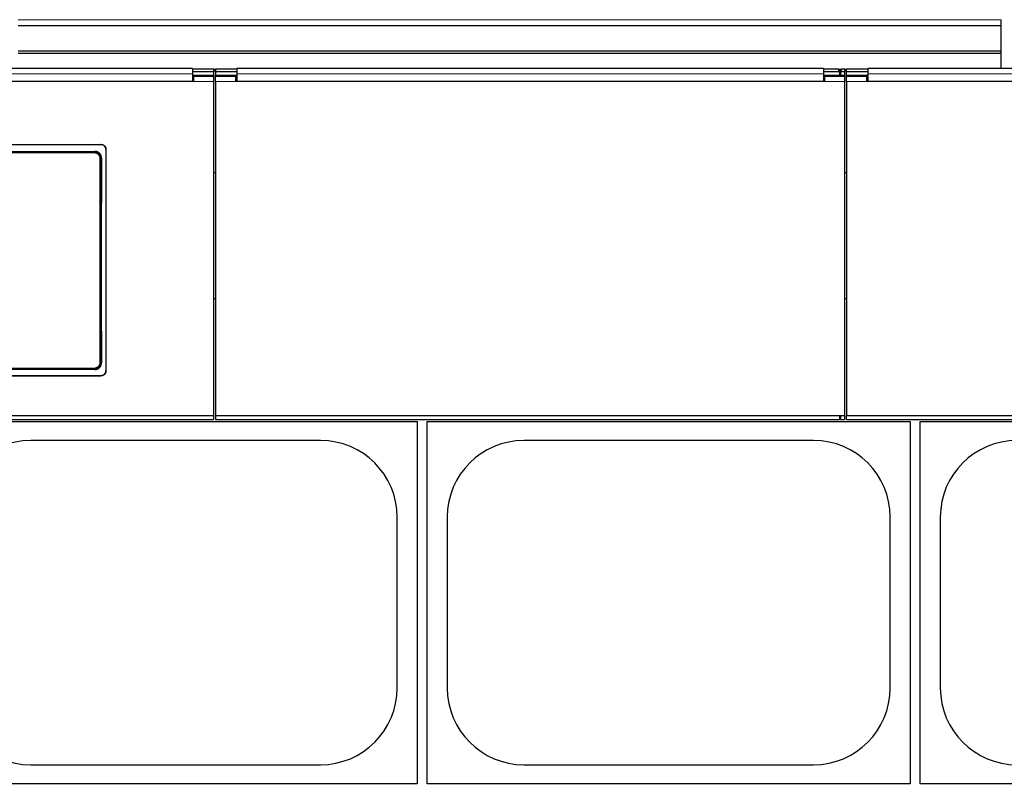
# Model space of a CAD drawing. Header units: inches. Extents: x 0 to 20790, y -12 to 14700.
# Tile 126 of 256: x 4192 to 5170, y 10383 to 11149. Entities that reach past the tile are written whole.
import ezdxf

# ---------------------------------------------------------------- set-up
doc = ezdxf.new("R2010")
doc.units = ezdxf.units.IN
doc.layers.add('1', color=7, linetype='Continuous', true_color=0xffffff)
doc.layers.add('254', color=7, linetype='Continuous', true_color=0xffffff)
doc.styles.add('latin_extended', font='simplex.shx')
doc.dimstyles.get("Standard").update_dxf_attribs({"dimtxt": 0.18, "dimasz": 0.18, "dimexe": 0.18, "dimexo": 0.0625, "dimgap": 0.09, "dimtad": 0, "dimtih": 1, "dimtoh": 1, "dimdec": 4, "dimzin": 0, "dimdsep": 46, "dimtxsty": 'Standard', "dimcen": 0.09, "dimadec": 0, "dimazin": 0, "dimtfac": 1, "dimtdec": 4, "dimtofl": 0, "dimtmove": 0, "dimatfit": 3, "dimfxl": 1, "dimtolj": 1, "dimtzin": 0, "dimarcsym": 0})

# ---------------------------------------------------------------- blocks, each defined once
blk = doc.blocks.new('_U4')
at = {"layer": '254', "color": 3, "linetype": 'Continuous', "lineweight": 13, "transparency": 16777216}
for p, q in [((1196.91, 10968.48), (1196.91, 7971.96)), ((8181.91, 9131.48), (8181.91, 7971.96)), ((1319.41, 8006.96), (8059.41, 8006.96))]:
    blk.add_line(p, q, dxfattribs=at)
at = {"layer": '254', "color": 3, "transparency": 16777216}
for points in [[(1319.41, 8027.37), (1319.41, 7986.54), (1196.91, 8006.96)], [(8059.41, 7986.54), (8059.41, 8027.37), (8181.91, 8006.96)]]:
    blk.add_solid(points, dxfattribs=at)
at = {"layer": 'Defpoints', "color": 0, "transparency": 16777216}
for p in [(1196.91, 11003.48), (8181.91, 9166.48), (8181.91, 8006.96)]:
    blk.add_point(p, dxfattribs=at)
at = {"layer": '254', "color": 2, "lineweight": 13, "transparency": 16777216, "insert": (4473.58, 8190.71), "char_height": 122.5, "attachment_point": 1, "style": 'latin_extended'}
blk.add_mtext('\\A1;6985', dxfattribs=at)

msp = doc.modelspace()

# ---------------------------------------------------------------- linework, layer by layer
at = {"layer": '1', "color": 110, "linetype": 'Continuous', "lineweight": 13}
for p, q in [((5167.415, 11149.215), (4190.415, 11149.215)), ((5005.665, 11097.345), (5005.665, 11099.943)), ((5008.665, 11099.943), (5008.665, 11097.345)), ((4384.665, 11087.856), (4364.665, 11087.856)), ((4406.665, 11087.856), (4386.665, 11087.856)), ((5011.665, 11087.856), (4991.665, 11087.856)), ((5033.665, 11087.856), (5013.665, 11087.856)), ((4266.193, 11017.732), (4266.751, 11018.29)), ((4272.665, 11025.048), (4272.665, 11025.353)), ((3878.137, 11017.732), (4266.193, 11017.732)), ((4266.193, 11016.822), (3878.137, 11016.822)), ((4266.193, 11017.732), (4266.193, 11016.822)), ((4273.21, 11011.767), (4272.659, 11011.216)), ((3878.137, 10803.04), (4266.193, 10803.04)), ((4266.193, 10803.04), (4266.193, 10802.131)), ((4272.659, 10808.647), (4273.151, 10808.155)), ((4266.193, 10802.131), (3878.137, 10802.131)), ((4266.688, 10801.636), (4266.193, 10802.131)), ((4272.665, 10795.324), (4272.665, 10795.593))]:
    msp.add_line(p, q, dxfattribs=at)
at = {"layer": '1', "color": 2, "linetype": 'Continuous', "lineweight": 25}
for p, q in [((5167.415, 11143.495), (5167.415, 11149.215)), ((4190.415, 11143.495), (5167.415, 11143.495)), ((5167.415, 11117.953), (5167.415, 11143.495)), ((5167.415, 11117.953), (4190.415, 11117.953)), ((5167.415, 11115.688), (5167.415, 11117.953)), ((5167.415, 11115.688), (4190.415, 11115.688)), ((5167.415, 11100.747), (5167.415, 11115.688)), ((4363.665, 11100.747), (3780.665, 11100.747)), ((4363.665, 11100.747), (4363.665, 11095.374)), ((4384.665, 11099.943), (4363.665, 11099.943)), ((4384.665, 11097.345), (4363.665, 11097.345)), ((4384.665, 11099.943), (4384.665, 11097.345)), ((4384.665, 11097.345), (4384.665, 11093.641)), ((4386.67, 11099.837), (4384.67, 11099.837)), ((4386.67, 11098.089), (4384.67, 11098.089)), ((4386.665, 11099.943), (4386.665, 11097.345)), ((4407.665, 11099.943), (4386.665, 11099.943)), ((4386.665, 11097.345), (4386.665, 11093.641)), ((4407.665, 11097.345), (4386.665, 11097.345)), ((4407.665, 11100.747), (4407.665, 11095.374)), ((4990.665, 11100.747), (4407.665, 11100.747)), ((4990.665, 11100.747), (4990.665, 11095.374)), ((5005.665, 11099.943), (4990.665, 11099.943)), ((5005.665, 11097.345), (4990.665, 11097.345)), ((5008.042, 11099.837), (5006.271, 11099.837)), ((5007.66, 11098.089), (5006.653, 11098.089)), ((5006.665, 11099.443), (5006.665, 11096.845)), ((5006.665, 11096.845), (5006.665, 11093.641)), ((5007.665, 11096.845), (5007.665, 11099.443)), ((5007.665, 11096.845), (5007.665, 11093.641)), ((5011.665, 11099.943), (5008.665, 11099.943)), ((5011.665, 11097.345), (5008.665, 11097.345)), ((5013.659, 11099.837), (5011.66, 11099.837)), ((5013.659, 11098.089), (5011.66, 11098.089)), ((5011.665, 11099.943), (5011.665, 11097.345)), ((5011.665, 11097.345), (5011.665, 11093.641)), ((5013.665, 11097.345), (5013.665, 11099.943)), ((5034.665, 11099.943), (5013.665, 11099.943)), ((5013.665, 11093.641), (5013.665, 11097.345)), ((5034.665, 11097.345), (5013.665, 11097.345)), ((5034.665, 11100.747), (5034.665, 11095.374)), ((5617.665, 11100.747), (5034.665, 11100.747)), ((4364.665, 11087.856), (3779.665, 11087.856)), ((4363.665, 11087.861), (3780.665, 11087.861)), ((4384.665, 11093.641), (4363.656, 11093.641)), ((4363.665, 11095.374), (4363.665, 11087.861)), ((4364.665, 11089.935), (4363.665, 11089.935)), ((4364.665, 11092.935), (4364.665, 11087.856)), ((4384.665, 11092.935), (4364.665, 11092.935)), ((4384.665, 11093.641), (4384.665, 11092.935)), ((4384.665, 11092.935), (4384.665, 11087.856)), ((4384.665, 11087.856), (4384.665, 10755.486)), ((4386.665, 11092.935), (4386.665, 11093.641)), ((4407.667, 11093.641), (4386.665, 11093.641)), ((4386.665, 11087.856), (4386.665, 11092.935)), ((4406.665, 11092.935), (4386.665, 11092.935)), ((4386.665, 11087.856), (4386.665, 10755.486)), ((4406.665, 11087.856), (4406.665, 11092.935)), ((4407.665, 11089.935), (4406.665, 11089.935)), ((4991.665, 11087.856), (4406.665, 11087.856)), ((4407.665, 11095.374), (4407.665, 11087.861)), ((4990.665, 11087.861), (4407.665, 11087.861)), ((5006.665, 11093.641), (4990.661, 11093.641)), ((4990.665, 11095.374), (4990.665, 11087.861)), ((4991.665, 11089.935), (4990.665, 11089.935)), ((4991.665, 11092.935), (4991.665, 11087.856)), ((5011.665, 11092.935), (4991.665, 11092.935)), ((5007.665, 11093.641), (5006.665, 11093.641)), ((5011.665, 11093.641), (5007.665, 11093.641)), ((5011.665, 11093.641), (5011.665, 11092.935)), ((5011.665, 11092.935), (5011.665, 11087.856)), ((5011.665, 11087.856), (5011.665, 10755.486)), ((5034.667, 11093.641), (5013.665, 11093.641)), ((5013.665, 11092.935), (5013.665, 11093.641)), ((5033.665, 11092.935), (5013.665, 11092.935)), ((5013.665, 11087.856), (5013.665, 11092.935)), ((5013.665, 11087.856), (5013.665, 10755.486)), ((5033.665, 11087.856), (5033.665, 11092.935)), ((5034.665, 11089.935), (5033.665, 11089.935)), ((5618.665, 11087.856), (5033.665, 11087.856)), ((5034.665, 11095.374), (5034.665, 11087.861)), ((5617.665, 11087.861), (5034.665, 11087.861)), ((3870.665, 11025.353), (4272.665, 11025.353)), ((3870.665, 11025.048), (4272.665, 11025.048)), ((3877.579, 11018.29), (4266.751, 11018.29)), ((4277.665, 11020.377), (4277.665, 10800.304)), ((4386.671, 10996.98), (4384.709, 10996.98)), ((5013.622, 10996.98), (5011.66, 10996.98)), ((4386.671, 10871.98), (4384.709, 10871.98)), ((5013.622, 10871.98), (5011.66, 10871.98)), ((3870.665, 10795.593), (4272.665, 10795.593)), ((3870.665, 10795.324), (4272.665, 10795.324)), ((4266.688, 10801.636), (3877.642, 10801.636)), ((4384.665, 10755.486), (3759.665, 10755.486)), ((4384.665, 10755.486), (4384.665, 10751.899)), ((5011.665, 10755.486), (4386.665, 10755.486)), ((4386.665, 10755.486), (4386.665, 10751.899)), ((5006.665, 10755.486), (5006.665, 10751.899)), ((5006.665, 10754.899), (5007.665, 10754.899)), ((5007.665, 10755.486), (5007.665, 10751.899)), ((5011.665, 10755.486), (5011.665, 10751.899)), ((5638.665, 10755.486), (5013.665, 10755.486)), ((5013.665, 10751.899), (5013.665, 10755.486)), ((3756.665, 10751.899), (4384.665, 10751.899)), ((4106.915, 10749.981), (4586.915, 10749.981)), ((4386.665, 10751.899), (5006.665, 10751.899)), ((4586.915, 10749.981), (4586.915, 10389.981)), ((4596.915, 10389.981), (4596.915, 10749.981)), ((4596.915, 10749.981), (5076.915, 10749.981)), ((5007.665, 10751.899), (5011.665, 10751.899)), ((5013.665, 10751.899), (5633.665, 10751.899)), ((5076.915, 10749.981), (5076.915, 10389.981)), ((5086.915, 10749.981), (5566.915, 10749.981)), ((5086.915, 10389.981), (5086.915, 10749.981)), ((4490.915, 10731.081), (4202.915, 10731.081)), ((4980.915, 10731.081), (4692.915, 10731.081)), ((4567.015, 10484.981), (4567.015, 10654.981)), ((4616.815, 10654.981), (4616.815, 10484.981)), ((5057.015, 10484.981), (5057.015, 10654.981)), ((5106.815, 10654.981), (5106.815, 10484.981)), ((4202.915, 10408.881), (4490.915, 10408.881)), ((4692.915, 10408.881), (4980.915, 10408.881)), ((4586.915, 10389.981), (4106.915, 10389.981)), ((5076.915, 10389.981), (4596.915, 10389.981)), ((5566.915, 10389.981), (5086.915, 10389.981))]:
    msp.add_line(p, q, dxfattribs=at)
for centre, start, end in [((4202.915, 10654.981), 90, 180), ((4490.915, 10654.981), 0, 90), ((4692.915, 10654.981), 90, 180), ((4980.915, 10654.981), 0, 90), ((5182.915, 10654.981), 90, 180), ((4202.915, 10484.981), 180, 270), ((4490.915, 10484.981), 270, 0), ((4692.915, 10484.981), 180, 270), ((4980.915, 10484.981), 270, 0), ((5182.915, 10484.981), 180, 270)]:
    msp.add_arc(centre, 76.1, start, end, dxfattribs=at)
for centre, major_axis, ratio, start_param, end_param in [((5005.665, 11099.443), (-1, 0), 0.5, 3.1415927, 4.712389), ((5005.665, 11096.845), (1, 0), 0.5, 0, 1.5707963), ((5008.665, 11099.443), (-1, 0), 0.5, 4.712389, 6.2831853), ((5008.665, 11096.845), (1, 0), 0.5, 1.5707963, 3.1415927), ((4335.842, 10903.321), (0, 1200), 0.0524078, 1.480301, 1.6501845)]:
    msp.add_ellipse(centre, major_axis=major_axis, ratio=ratio, start_param=start_param, end_param=end_param, dxfattribs=at)
at = {"layer": '1', "color": 110, "linetype": 'Continuous', "lineweight": 13}
for centre, major_axis, ratio, start_param, end_param in [((4334.273, 10909.931), (0, 1200), 0.0523641, 1.4862214, 1.6553712), ((4271.66, 11011.216), (-1, 0.004), 0.0844733, 3.1941405, 4.7127643), ((4335.271, 10909.931), (0, 1199), 0.0524078, 1.4862214, 1.6553712), ((4271.66, 10808.647), (1, 0.004), 0.0844733, 4.7120137, 6.2306374)]:
    msp.add_ellipse(centre, major_axis=major_axis, ratio=ratio, start_param=start_param, end_param=end_param, dxfattribs=at)
for points in [[(4363.665, 11095.374), (3780.665, 11095.374)], [(4990.665, 11095.374), (4407.665, 11095.374)], [(5617.665, 11095.374), (5034.665, 11095.374)]]:
    msp.add_open_spline(points, degree=1, dxfattribs=at)
at = {"layer": '1', "color": 2, "linetype": 'Continuous', "lineweight": 25}
for points, knots in [([(4273.21, 11011.767), (4273.211, 11011.981), (4273.202, 11012.193), (4273.163, 11012.615), (4273.133, 11012.824), (4273.054, 11013.238), (4273.004, 11013.444), (4272.929, 11013.699), (4272.913, 11013.75), (4272.881, 11013.852), (4272.864, 11013.902), (4272.811, 11014.054), (4272.773, 11014.154), (4272.653, 11014.449), (4272.476, 11014.833), (4272.262, 11015.198), (4272.088, 11015.464), (4272.027, 11015.551), (4271.933, 11015.68), (4271.901, 11015.723), (4271.836, 11015.808), (4271.803, 11015.85), (4271.635, 11016.058), (4271.493, 11016.217), (4271.196, 11016.519), (4271.04, 11016.662), (4270.715, 11016.933), (4270.546, 11017.061), (4270.325, 11017.21), (4270.28, 11017.24), (4270.19, 11017.298), (4270.145, 11017.326), (4270.007, 11017.41), (4269.914, 11017.463), (4269.633, 11017.615), (4269.251, 11017.798), (4268.852, 11017.942), (4268.547, 11018.036), (4268.445, 11018.065), (4268.289, 11018.105), (4268.237, 11018.117), (4268.132, 11018.141), (4268.08, 11018.152), (4267.817, 11018.205), (4267.394, 11018.269), (4266.966, 11018.29), (4266.751, 11018.29)], [0, 0, 0, 0, 0.0625, 0.0625, 0.125, 0.125, 0.1875, 0.1875, 0.203125, 0.203125, 0.21875, 0.21875, 0.25, 0.25, 0.3125, 0.375, 0.375, 0.40625, 0.40625, 0.421875, 0.421875, 0.4375, 0.4375, 0.5, 0.5, 0.5625, 0.5625, 0.625, 0.625, 0.640625, 0.640625, 0.65625, 0.65625, 0.6875, 0.6875, 0.75, 0.8125, 0.8125, 0.84375, 0.84375, 0.859375, 0.859375, 0.875, 0.875, 0.9375, 1, 1, 1, 1]), ([(4272.665, 11025.353), (4272.83, 11025.353), (4272.994, 11025.345), (4273.318, 11025.313), (4273.64, 11025.265), (4273.957, 11025.187), (4274.153, 11025.127), (4274.192, 11025.115), (4274.27, 11025.089), (4274.31, 11025.076), (4274.426, 11025.035), (4274.503, 11025.005), (4274.73, 11024.912), (4275.024, 11024.773), (4275.304, 11024.607), (4275.508, 11024.471), (4275.608, 11024.401), (4275.706, 11024.327), (4275.771, 11024.277), (4275.803, 11024.251), (4275.963, 11024.121), (4276.084, 11024.012), (4276.314, 11023.782), (4276.533, 11023.543), (4276.728, 11023.282), (4276.842, 11023.112), (4276.865, 11023.078), (4276.909, 11023.008), (4276.931, 11022.973), (4276.994, 11022.868), (4277.035, 11022.797), (4277.15, 11022.582), (4277.29, 11022.289), (4277.4, 11021.984), (4277.472, 11021.75), (4277.493, 11021.672), (4277.534, 11021.513), (4277.552, 11021.433), (4277.6, 11021.192), (4277.649, 11020.869), (4277.665, 11020.542), (4277.665, 11020.377)], [0, 0, 0, 0, 0.0625, 0.0625, 0.125, 0.1875, 0.1875, 0.203125, 0.203125, 0.21875, 0.21875, 0.25, 0.25, 0.3125, 0.375, 0.375, 0.40625, 0.421875, 0.421875, 0.4375, 0.4375, 0.5, 0.5, 0.5625, 0.625, 0.625, 0.640625, 0.640625, 0.65625, 0.65625, 0.6875, 0.6875, 0.75, 0.8125, 0.8125, 0.84375, 0.84375, 0.875, 0.875, 0.9375, 1, 1, 1, 1]), ([(4277.665, 11020.073), (4277.665, 11020.237), (4277.657, 11020.4), (4277.625, 11020.723), (4277.577, 11021.044), (4277.498, 11021.359), (4277.438, 11021.554), (4277.426, 11021.593), (4277.4, 11021.671), (4277.387, 11021.71), (4277.345, 11021.826), (4277.316, 11021.902), (4277.222, 11022.128), (4277.082, 11022.421), (4276.915, 11022.699), (4276.779, 11022.902), (4276.732, 11022.969), (4276.659, 11023.067), (4276.634, 11023.1), (4276.583, 11023.164), (4276.557, 11023.196), (4276.427, 11023.355), (4276.317, 11023.475), (4276.086, 11023.705), (4275.845, 11023.922), (4275.583, 11024.116), (4275.413, 11024.23), (4275.378, 11024.252), (4275.309, 11024.296), (4275.273, 11024.318), (4275.168, 11024.381), (4275.096, 11024.421), (4274.88, 11024.537), (4274.585, 11024.675), (4274.279, 11024.785), (4274.044, 11024.856), (4273.965, 11024.878), (4273.806, 11024.918), (4273.725, 11024.936), (4273.483, 11024.984), (4273.158, 11025.032), (4272.83, 11025.048), (4272.665, 11025.048)], [0, 0, 0, 0, 0.0625, 0.0625, 0.125, 0.1875, 0.1875, 0.203125, 0.203125, 0.21875, 0.21875, 0.25, 0.25, 0.3125, 0.375, 0.375, 0.40625, 0.40625, 0.421875, 0.421875, 0.4375, 0.4375, 0.5, 0.5, 0.5625, 0.625, 0.625, 0.640625, 0.640625, 0.65625, 0.65625, 0.6875, 0.6875, 0.75, 0.8125, 0.8125, 0.84375, 0.84375, 0.875, 0.875, 0.9375, 1, 1, 1, 1]), ([(4272.659, 11011.216), (4272.66, 11011.43), (4272.64, 11011.856), (4272.579, 11012.279), (4272.528, 11012.541), (4272.517, 11012.594), (4272.494, 11012.698), (4272.458, 11012.854), (4272.416, 11013.008), (4272.325, 11013.313), (4272.184, 11013.711), (4272.005, 11014.095), (4271.856, 11014.378), (4271.804, 11014.471), (4271.722, 11014.609), (4271.695, 11014.655), (4271.638, 11014.745), (4271.609, 11014.79), (4271.462, 11015.012), (4271.211, 11015.354), (4270.929, 11015.668), (4270.705, 11015.895), (4270.628, 11015.968), (4270.51, 11016.076), (4270.47, 11016.112), (4270.39, 11016.182), (4270.349, 11016.216), (4270.142, 11016.387), (4269.972, 11016.515), (4269.62, 11016.751), (4269.439, 11016.86), (4269.066, 11017.061), (4268.874, 11017.153), (4268.628, 11017.255), (4268.578, 11017.275), (4268.479, 11017.314), (4268.428, 11017.333), (4268.277, 11017.387), (4268.176, 11017.421), (4267.871, 11017.514), (4267.46, 11017.617), (4267.042, 11017.679), (4266.621, 11017.721), (4266.408, 11017.732), (4266.193, 11017.732)], [0, 0, 0, 0, 0.0625, 0.125, 0.125, 0.140625, 0.140625, 0.15625, 0.1875, 0.1875, 0.25, 0.3125, 0.3125, 0.34375, 0.34375, 0.359375, 0.359375, 0.375, 0.375, 0.4375, 0.5, 0.5, 0.53125, 0.53125, 0.546875, 0.546875, 0.5625, 0.5625, 0.625, 0.625, 0.6875, 0.6875, 0.75, 0.75, 0.765625, 0.765625, 0.78125, 0.78125, 0.8125, 0.8125, 0.875, 0.9375, 0.9375, 1, 1, 1, 1]), ([(4266.688, 10801.636), (4266.903, 10801.636), (4267.116, 10801.646), (4267.538, 10801.688), (4267.748, 10801.72), (4268.163, 10801.803), (4268.369, 10801.854), (4268.625, 10801.932), (4268.676, 10801.948), (4268.777, 10801.982), (4268.828, 10802), (4268.979, 10802.054), (4269.079, 10802.093), (4269.374, 10802.216), (4269.756, 10802.399), (4270.119, 10802.618), (4270.383, 10802.796), (4270.47, 10802.858), (4270.598, 10802.954), (4270.64, 10802.986), (4270.725, 10803.053), (4270.766, 10803.086), (4270.972, 10803.257), (4271.129, 10803.401), (4271.426, 10803.702), (4271.567, 10803.859), (4271.834, 10804.188), (4271.959, 10804.359), (4272.106, 10804.582), (4272.135, 10804.627), (4272.192, 10804.718), (4272.275, 10804.855), (4272.353, 10804.995), (4272.501, 10805.276), (4272.679, 10805.66), (4272.819, 10806.059), (4272.91, 10806.364), (4272.938, 10806.467), (4272.976, 10806.623), (4272.988, 10806.675), (4273.011, 10806.779), (4273.022, 10806.832), (4273.072, 10807.094), (4273.133, 10807.515), (4273.152, 10807.941), (4273.151, 10808.155)], [0, 0, 0, 0, 0.0625, 0.0625, 0.125, 0.125, 0.1875, 0.1875, 0.203125, 0.203125, 0.21875, 0.21875, 0.25, 0.25, 0.3125, 0.375, 0.375, 0.40625, 0.40625, 0.421875, 0.421875, 0.4375, 0.4375, 0.5, 0.5, 0.5625, 0.5625, 0.625, 0.625, 0.640625, 0.640625, 0.65625, 0.6875, 0.6875, 0.75, 0.8125, 0.8125, 0.84375, 0.84375, 0.859375, 0.859375, 0.875, 0.875, 0.9375, 1, 1, 1, 1]), ([(4272.665, 10795.593), (4272.83, 10795.593), (4272.994, 10795.601), (4273.318, 10795.633), (4273.64, 10795.681), (4273.957, 10795.759), (4274.153, 10795.819), (4274.192, 10795.831), (4274.27, 10795.857), (4274.31, 10795.87), (4274.426, 10795.911), (4274.503, 10795.941), (4274.73, 10796.034), (4275.024, 10796.173), (4275.304, 10796.34), (4275.508, 10796.475), (4275.608, 10796.546), (4275.706, 10796.62), (4275.771, 10796.67), (4275.803, 10796.696), (4275.963, 10796.826), (4276.084, 10796.936), (4276.314, 10797.165), (4276.533, 10797.405), (4276.728, 10797.666), (4276.842, 10797.836), (4276.865, 10797.871), (4276.909, 10797.94), (4276.931, 10797.975), (4276.994, 10798.08), (4277.035, 10798.151), (4277.15, 10798.367), (4277.29, 10798.66), (4277.4, 10798.966), (4277.472, 10799.199), (4277.493, 10799.278), (4277.534, 10799.437), (4277.552, 10799.517), (4277.6, 10799.759), (4277.649, 10800.082), (4277.665, 10800.409), (4277.665, 10800.574)], [0, 0, 0, 0, 0.0625, 0.0625, 0.125, 0.1875, 0.1875, 0.203125, 0.203125, 0.21875, 0.21875, 0.25, 0.25, 0.3125, 0.375, 0.375, 0.40625, 0.421875, 0.421875, 0.4375, 0.4375, 0.5, 0.5, 0.5625, 0.625, 0.625, 0.640625, 0.640625, 0.65625, 0.65625, 0.6875, 0.6875, 0.75, 0.8125, 0.8125, 0.84375, 0.84375, 0.875, 0.875, 0.9375, 1, 1, 1, 1]), ([(4277.665, 10800.304), (4277.665, 10800.14), (4277.657, 10799.977), (4277.625, 10799.653), (4277.577, 10799.333), (4277.498, 10799.017), (4277.438, 10798.822), (4277.426, 10798.783), (4277.4, 10798.705), (4277.387, 10798.666), (4277.345, 10798.55), (4277.316, 10798.474), (4277.222, 10798.247), (4277.082, 10797.954), (4276.915, 10797.675), (4276.779, 10797.472), (4276.732, 10797.406), (4276.659, 10797.307), (4276.634, 10797.275), (4276.583, 10797.21), (4276.557, 10797.178), (4276.427, 10797.019), (4276.317, 10796.898), (4276.086, 10796.669), (4275.845, 10796.451), (4275.583, 10796.257), (4275.413, 10796.143), (4275.378, 10796.121), (4275.309, 10796.077), (4275.273, 10796.055), (4275.168, 10795.992), (4275.096, 10795.951), (4274.88, 10795.836), (4274.585, 10795.697), (4274.279, 10795.587), (4274.044, 10795.516), (4273.965, 10795.494), (4273.806, 10795.454), (4273.725, 10795.436), (4273.483, 10795.388), (4273.158, 10795.34), (4272.83, 10795.324), (4272.665, 10795.324)], [0, 0, 0, 0, 0.0625, 0.0625, 0.125, 0.1875, 0.1875, 0.203125, 0.203125, 0.21875, 0.21875, 0.25, 0.25, 0.3125, 0.375, 0.375, 0.40625, 0.40625, 0.421875, 0.421875, 0.4375, 0.4375, 0.5, 0.5, 0.5625, 0.625, 0.625, 0.640625, 0.640625, 0.65625, 0.65625, 0.6875, 0.6875, 0.75, 0.8125, 0.8125, 0.84375, 0.84375, 0.875, 0.875, 0.9375, 1, 1, 1, 1])]:
    msp.add_open_spline(points, degree=3, knots=knots, dxfattribs=at)
at = {"layer": '1', "color": 110, "linetype": 'Continuous', "lineweight": 13}
for points, knots in [([(4266.193, 11016.822), (4266.284, 11016.822), (4266.375, 11016.82), (4266.556, 11016.811), (4266.646, 11016.804), (4266.915, 11016.778), (4267.27, 11016.724), (4267.618, 11016.637), (4267.876, 11016.558), (4267.962, 11016.529), (4268.09, 11016.483), (4268.132, 11016.467), (4268.217, 11016.434), (4268.259, 11016.417), (4268.468, 11016.33), (4268.63, 11016.252), (4268.945, 11016.082), (4269.098, 11015.989), (4269.396, 11015.788), (4269.54, 11015.68), (4269.714, 11015.535), (4269.749, 11015.505), (4269.817, 11015.446), (4269.918, 11015.355), (4270.015, 11015.262), (4270.204, 11015.07), (4270.443, 11014.803), (4270.654, 11014.513), (4270.778, 11014.325), (4270.802, 11014.287), (4270.85, 11014.211), (4270.874, 11014.172), (4270.943, 11014.055), (4270.987, 11013.976), (4271.112, 11013.737), (4271.263, 11013.412), (4271.381, 11013.074), (4271.457, 11012.816), (4271.481, 11012.729), (4271.513, 11012.598), (4271.523, 11012.554), (4271.542, 11012.466), (4271.551, 11012.421), (4271.594, 11012.199), (4271.645, 11011.842), (4271.661, 11011.481), (4271.66, 11011.3)], [0, 0, 0, 0, 0.03125, 0.03125, 0.0625, 0.0625, 0.125, 0.1875, 0.1875, 0.21875, 0.21875, 0.234375, 0.234375, 0.25, 0.25, 0.3125, 0.3125, 0.375, 0.375, 0.4375, 0.4375, 0.453125, 0.453125, 0.46875, 0.5, 0.5, 0.5625, 0.625, 0.625, 0.640625, 0.640625, 0.65625, 0.65625, 0.6875, 0.6875, 0.75, 0.8125, 0.8125, 0.84375, 0.84375, 0.859375, 0.859375, 0.875, 0.875, 0.9375, 1, 1, 1, 1]), ([(4266.193, 10802.131), (4266.408, 10802.131), (4266.835, 10802.152), (4267.258, 10802.216), (4267.521, 10802.269), (4267.574, 10802.28), (4267.678, 10802.304), (4267.834, 10802.341), (4267.987, 10802.384), (4268.292, 10802.478), (4268.69, 10802.622), (4269.073, 10802.804), (4269.307, 10802.931), (4269.354, 10802.957), (4269.446, 10803.01), (4269.493, 10803.037), (4269.63, 10803.121), (4269.72, 10803.178), (4269.985, 10803.357), (4270.324, 10803.612), (4270.635, 10803.898), (4270.859, 10804.124), (4270.932, 10804.201), (4271.038, 10804.32), (4271.073, 10804.36), (4271.143, 10804.442), (4271.177, 10804.483), (4271.346, 10804.691), (4271.471, 10804.863), (4271.704, 10805.217), (4271.918, 10805.58), (4272.097, 10805.965), (4272.198, 10806.211), (4272.217, 10806.261), (4272.255, 10806.361), (4272.273, 10806.411), (4272.327, 10806.563), (4272.359, 10806.664), (4272.45, 10806.97), (4272.55, 10807.381), (4272.61, 10807.799), (4272.65, 10808.22), (4272.66, 10808.432), (4272.659, 10808.647)], [0, 0, 0, 0, 0.0625, 0.125, 0.125, 0.140625, 0.140625, 0.15625, 0.1875, 0.1875, 0.25, 0.3125, 0.3125, 0.328125, 0.328125, 0.34375, 0.34375, 0.375, 0.375, 0.4375, 0.5, 0.5, 0.53125, 0.53125, 0.546875, 0.546875, 0.5625, 0.5625, 0.625, 0.625, 0.6875, 0.75, 0.75, 0.765625, 0.765625, 0.78125, 0.78125, 0.8125, 0.8125, 0.875, 0.9375, 0.9375, 1, 1, 1, 1]), ([(4271.66, 10808.562), (4271.661, 10808.517), (4271.66, 10808.472), (4271.658, 10808.381), (4271.654, 10808.246), (4271.645, 10808.112), (4271.62, 10807.844), (4271.57, 10807.49), (4271.485, 10807.142), (4271.409, 10806.883), (4271.381, 10806.797), (4271.337, 10806.669), (4271.321, 10806.627), (4271.289, 10806.542), (4271.273, 10806.5), (4271.188, 10806.291), (4271.038, 10805.966), (4270.857, 10805.657), (4270.66, 10805.358), (4270.554, 10805.212), (4270.412, 10805.036), (4270.383, 10805.001), (4270.325, 10804.932), (4270.236, 10804.829), (4270.143, 10804.731), (4269.954, 10804.539), (4269.691, 10804.297), (4269.404, 10804.081), (4269.18, 10803.929), (4269.104, 10803.88), (4268.988, 10803.809), (4268.949, 10803.786), (4268.87, 10803.741), (4268.831, 10803.719), (4268.632, 10803.612), (4268.308, 10803.456), (4267.971, 10803.334), (4267.713, 10803.255), (4267.626, 10803.23), (4267.495, 10803.197), (4267.451, 10803.187), (4267.363, 10803.166), (4267.318, 10803.157), (4267.095, 10803.112), (4266.737, 10803.058), (4266.375, 10803.04), (4266.193, 10803.04)], [0, 0, 0, 0, 0.015625, 0.015625, 0.03125, 0.0625, 0.0625, 0.125, 0.1875, 0.1875, 0.21875, 0.21875, 0.234375, 0.234375, 0.25, 0.25, 0.3125, 0.375, 0.375, 0.4375, 0.4375, 0.453125, 0.453125, 0.46875, 0.5, 0.5, 0.5625, 0.625, 0.625, 0.65625, 0.65625, 0.671875, 0.671875, 0.6875, 0.6875, 0.75, 0.8125, 0.8125, 0.84375, 0.84375, 0.859375, 0.859375, 0.875, 0.875, 0.9375, 1, 1, 1, 1])]:
    msp.add_open_spline(points, degree=3, knots=knots, dxfattribs=at)

# ---------------------------------------------------------------- dimensions: what is measured, and where the dimension line sits
at = {"layer": '254', "color": 2, "linetype": 'Continuous', "lineweight": 13}
dim = msp.add_linear_dim(base=(8181.915, 8006.958), p1=(1196.915, 11003.48), p2=(8181.915, 9166.481), dimstyle='Standard', override={"dimscale": 35, "dimtxt": 3.5, "dimasz": 3.5, "dimexe": 1, "dimexo": 1, "dimgap": 1.75, "dimtad": 1, "dimtih": 1, "dimtoh": 0, "dimdec": 2, "dimlfac": 1, "dimzin": 8, "dimdsep": 46, "dimlunit": 2, "dimtxsty": 'latin_extended', "dimsah": 1, "dimse1": 0, "dimse2": 0, "dimsd1": 0, "dimsd2": 0, "dimclrd": 3, "dimclre": 3, "dimclrt": 2, "dimtol": 0, "dimtm": -0.1, "dimtfac": 0.714286, "dimtdec": 3, "dimtofl": 1, "dimtmove": 0, "dimtzin": 8, "dimlwd": 13, "dimlwe": 13}, dxfattribs=at)
dim.commit()
dim.dimension.update_dxf_attribs({"geometry": '_U4', "text_midpoint": (4689.415, 8006.958), "dimtype": 160})

doc.saveas('drawing.dxf')
